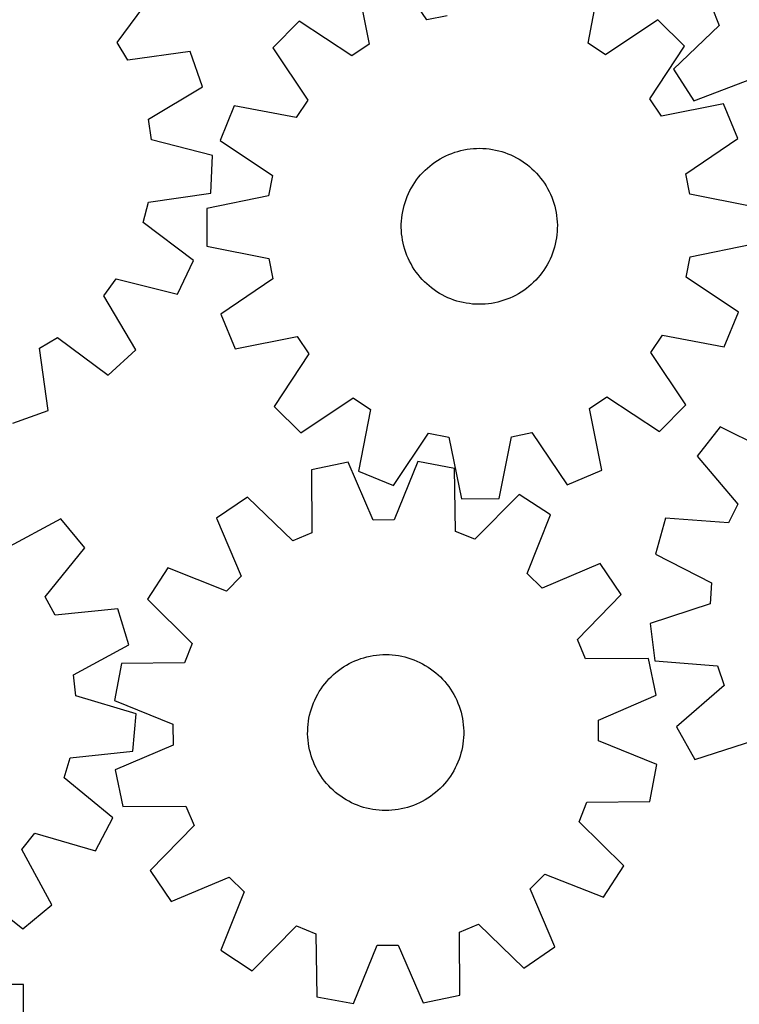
# Model space of a CAD drawing. Header units: millimetres. Extents: x 7 to 1243, y 7 to 1508.
# Tile 3 of 26: x 286 to 507, y 277 to 580. Entities that reach past the tile are written whole.
import ezdxf

# ---------------------------------------------------------------- set-up
doc = ezdxf.new("R2010")
doc.units = ezdxf.units.MM
doc.layers.add('CUT', color=7, linetype='CONTINUOUS', true_color=0x000000)

msp = doc.modelspace()

# ---------------------------------------------------------------- linework, layer by layer
at = {"layer": 'CUT'}
for p, q in [((410.777539, 579.543476), (399.895993, 595.575767)), ((389.254762, 591.12047), (393.04174, 572.117806)), ((460.409275, 572.374376), (464.051402, 591.405333)), ((315.503819, 572.650128), (327.037481, 588.219877)), ((498.332302, 583.785768), (500.657613, 577.791136)), ((371.520647, 579.172969), (363.3944, 570.984588)), ((387.709177, 568.52525), (371.520647, 579.172969)), ((417.078996, 580.821881), (410.777539, 579.543476)), ((481.876006, 579.593258), (465.769048, 568.822541)), ((490.064387, 571.467011), (481.876006, 579.593258)), ((500.657613, 577.791136), (486.695691, 564.355841)), ((318.7935, 567.125575), (315.503819, 572.650128)), ((337.977733, 569.847275), (318.7935, 567.125575)), ((341.832858, 558.974213), (337.977733, 569.847275)), ((363.3944, 570.984588), (374.165116, 554.87763)), ((393.04174, 572.117806), (387.709177, 568.52525)), ((465.769048, 568.822541), (460.409275, 572.374376)), ((479.416668, 555.278481), (490.064387, 571.467011)), ((486.695691, 564.355841), (492.885837, 554.620978)), ((492.885837, 554.620978), (510.974765, 561.565985)), ((325.218859, 549.003382), (341.832858, 558.974213)), ((374.165116, 554.87763), (370.613282, 549.517857)), ((483.009224, 549.945918), (479.416668, 555.278481)), ((351.582325, 553.159984), (347.20821, 542.485127)), ((370.613282, 549.517857), (351.582325, 553.159984)), ((502.011887, 553.732896), (483.009224, 549.945918)), ((506.467185, 543.091665), (502.011887, 553.732896)), ((326.143974, 542.640454), (325.218859, 549.003382)), ((344.909442, 537.813489), (326.143974, 542.640454)), ((347.20821, 542.485127), (363.32292, 531.726013)), ((490.434893, 532.210119), (506.467185, 543.091665)), ((420.31057, 539.114476), (421.25693, 539.365666)), ((421.25693, 539.365666), (422.212749, 539.578047)), ((422.212749, 539.578047), (423.176435, 539.751265)), ((423.176435, 539.751265), (424.146385, 539.88503)), ((424.146385, 539.88503), (425.120983, 539.979122)), ((425.120983, 539.979122), (426.098608, 540.033383)), ((426.098608, 540.033383), (427.077633, 540.047723)), ((427.077633, 540.047723), (428.056428, 540.022118)), ((428.056428, 540.022118), (429.033364, 539.95661)), ((429.033364, 539.95661), (430.006815, 539.851309)), ((430.006815, 539.851309), (430.975161, 539.70639)), ((430.975161, 539.70639), (431.93679, 539.522094)), ((431.93679, 539.522094), (432.890101, 539.298729)), ((344.310173, 526.292797), (344.909442, 537.813489)), ((413.264691, 535.771166), (414.080546, 536.31253)), ((414.080546, 536.31253), (414.917804, 536.820166)), ((414.917804, 536.820166), (415.775071, 537.293229)), ((415.775071, 537.293229), (416.65092, 537.730932)), ((416.65092, 537.730932), (417.543893, 538.132546)), ((417.543893, 538.132546), (418.452505, 538.497402)), ((418.452505, 538.497402), (419.375242, 538.824894)), ((419.375242, 538.824894), (420.31057, 539.114476)), ((432.890101, 539.298729), (433.833509, 539.036664)), ((433.833509, 539.036664), (434.765442, 538.736338)), ((434.765442, 538.736338), (435.684349, 538.398249)), ((435.684349, 538.398249), (436.588702, 538.022961)), ((436.588702, 538.022961), (437.476995, 537.611098)), ((437.476995, 537.611098), (438.347749, 537.163345)), ((438.347749, 537.163345), (439.199515, 536.680448)), ((439.199515, 536.680448), (440.030876, 536.163211)), ((409.552607, 532.591839), (410.241871, 533.287259)), ((410.241871, 533.287259), (410.958927, 533.953987)), ((410.958927, 533.953987), (411.702581, 534.590912)), ((411.702581, 534.590912), (412.471596, 535.196975)), ((412.471596, 535.196975), (413.264691, 535.771166)), ((440.030876, 536.163211), (440.840447, 535.612494)), ((440.840447, 535.612494), (441.626882, 535.029214)), ((441.626882, 535.029214), (442.388871, 534.414342)), ((442.388871, 534.414342), (443.125146, 533.768901)), ((443.125146, 533.768901), (443.834482, 533.093966)), ((363.32292, 531.726013), (362.092549, 525.415)), ((407.095677, 529.547052), (407.662793, 530.345222)), ((407.662793, 530.345222), (408.261994, 531.119595)), ((408.261994, 531.119595), (408.892281, 531.868883)), ((408.892281, 531.868883), (409.552607, 532.591839)), ((443.834482, 533.093966), (444.515698, 532.390659)), ((444.515698, 532.390659), (445.16766, 531.660152)), ((445.16766, 531.660152), (445.789284, 530.90366)), ((445.789284, 530.90366), (446.379533, 530.122443)), ((491.713299, 525.908662), (490.434893, 532.210119)), ((405.595996, 527.023237), (406.061417, 527.884677)), ((406.061417, 527.884677), (406.561588, 528.726415)), ((406.561588, 528.726415), (407.095677, 529.547052)), ((446.379533, 530.122443), (446.937427, 529.317801)), ((446.937427, 529.317801), (447.462036, 528.491072)), ((447.462036, 528.491072), (447.952488, 527.643633)), ((447.952488, 527.643633), (448.407966, 526.776895)), ((325.145168, 523.438853), (344.310173, 526.292797)), ((362.092549, 525.415), (343.116456, 521.497055)), ((404.096404, 523.409589), (404.415678, 524.335202)), ((404.415678, 524.335202), (404.77244, 525.247022)), ((404.77244, 525.247022), (405.166098, 526.143531)), ((405.166098, 526.143531), (405.595996, 527.023237)), ((448.407966, 526.776895), (448.827711, 525.8923)), ((448.827711, 525.8923), (449.211026, 524.99132)), ((449.211026, 524.99132), (449.557272, 524.075455)), ((510.718684, 522.135369), (491.713299, 525.908662)), ((323.564875, 517.206248), (325.145168, 523.438853)), ((343.116456, 521.497055), (343.160391, 509.960871)), ((403.368511, 520.565497), (403.572384, 521.523167)), ((403.572384, 521.523167), (403.81515, 522.471724)), ((403.81515, 522.471724), (404.096404, 523.409589)), ((449.557272, 524.075455), (449.865873, 523.146229)), ((449.865873, 523.146229), (450.136316, 522.205189)), ((450.136316, 522.205189), (450.368149, 521.253901)), ((450.368149, 521.253901), (450.560989, 520.293949)), ((402.993312, 517.653812), (403.078734, 518.629209)), ((403.078734, 518.629209), (403.203869, 519.600309)), ((403.203869, 519.600309), (403.368511, 520.565497)), ((450.560989, 520.293949), (450.714512, 519.32693)), ((450.714512, 519.32693), (450.828465, 518.354454)), ((450.828465, 518.354454), (450.902656, 517.378139)), ((339.054708, 505.565479), (323.564875, 517.206248)), ((402.942112, 515.69663), (402.947746, 516.675743)), ((402.976419, 514.718101), (402.942112, 515.69663)), ((402.947746, 516.675743), (402.993312, 517.653812)), ((450.93133, 515.420497), (450.885764, 514.442428)), ((450.902656, 517.378139), (450.936964, 516.39961)), ((450.936964, 516.39961), (450.93133, 515.420497)), ((403.050611, 513.741786), (402.976419, 514.718101)), ((403.164564, 512.76931), (403.050611, 513.741786)), ((403.318087, 511.802291), (403.164564, 512.76931)), ((450.675206, 512.495931), (450.510565, 511.530743)), ((450.800342, 513.467031), (450.675206, 512.495931)), ((450.885764, 514.442428), (450.800342, 513.467031)), ((343.160391, 509.960871), (362.165777, 506.187579)), ((403.510926, 510.842339), (403.318087, 511.802291)), ((403.74276, 509.891051), (403.510926, 510.842339)), ((404.013203, 508.950011), (403.74276, 509.891051)), ((450.063926, 509.624516), (449.782672, 508.686651)), ((450.306691, 510.573073), (450.063926, 509.624516)), ((450.510565, 511.530743), (450.306691, 510.573073)), ((491.786527, 506.68124), (510.76262, 510.599185)), ((362.165777, 506.187579), (363.444182, 499.886121)), ((404.321804, 508.020785), (404.013203, 508.950011)), ((404.66805, 507.10492), (404.321804, 508.020785)), ((405.051365, 506.20394), (404.66805, 507.10492)), ((405.47111, 505.319345), (405.051365, 506.20394)), ((449.106635, 506.849218), (448.712978, 505.952709)), ((449.463398, 507.761038), (449.106635, 506.849218)), ((449.782672, 508.686651), (449.463398, 507.761038)), ((490.556156, 500.370227), (491.786527, 506.68124)), ((334.092278, 495.151078), (339.054708, 505.565479)), ((405.926588, 504.452607), (405.47111, 505.319345)), ((406.417039, 503.605168), (405.926588, 504.452607)), ((406.941649, 502.778439), (406.417039, 503.605168)), ((447.317487, 503.369825), (446.783399, 502.549188)), ((447.817659, 504.211563), (447.317487, 503.369825)), ((448.28308, 505.073003), (447.817659, 504.211563)), ((448.712978, 505.952709), (448.28308, 505.073003)), ((407.499542, 501.973797), (406.941649, 502.778439)), ((408.089792, 501.19258), (407.499542, 501.973797)), ((408.711415, 500.436088), (408.089792, 501.19258)), ((409.363377, 499.705581), (408.711415, 500.436088)), ((444.986794, 500.227357), (444.326469, 499.504401)), ((445.617082, 500.976645), (444.986794, 500.227357)), ((446.216283, 501.751019), (445.617082, 500.976645)), ((446.783399, 502.549188), (446.216283, 501.751019)), ((506.670866, 489.611113), (490.556156, 500.370227)), ((311.448849, 494.695083), (315.293964, 499.848507)), ((315.293964, 499.848507), (334.092278, 495.151078)), ((363.444182, 499.886121), (347.411891, 489.004575)), ((410.044593, 499.002274), (409.363377, 499.705581)), ((410.753929, 498.327339), (410.044593, 499.002274)), ((411.490205, 497.681898), (410.753929, 498.327339)), ((412.252194, 497.067026), (411.490205, 497.681898)), ((413.038629, 496.483746), (412.252194, 497.067026)), ((442.176495, 497.505328), (441.40748, 496.899265)), ((442.920149, 498.142253), (442.176495, 497.505328)), ((443.637205, 498.808981), (442.920149, 498.142253)), ((444.326469, 499.504401), (443.637205, 498.808981)), ((321.30486, 478.012713), (311.448849, 494.695083)), ((413.8482, 495.933029), (413.038629, 496.483746)), ((414.679561, 495.415792), (413.8482, 495.933029)), ((415.531327, 494.932895), (414.679561, 495.415792)), ((416.402081, 494.485142), (415.531327, 494.932895)), ((417.290374, 494.073279), (416.402081, 494.485142)), ((418.194727, 493.697991), (417.290374, 494.073279)), ((436.335182, 493.963694), (435.426571, 493.598838)), ((437.228156, 494.365308), (436.335182, 493.963694)), ((438.104005, 494.803011), (437.228156, 494.365308)), ((438.961272, 495.276074), (438.104005, 494.803011)), ((439.79853, 495.78371), (438.961272, 495.276074)), ((440.614385, 496.325074), (439.79853, 495.78371)), ((441.40748, 496.899265), (440.614385, 496.325074)), ((419.113634, 493.359902), (418.194727, 493.697991)), ((420.045567, 493.059576), (419.113634, 493.359902)), ((420.988975, 492.797512), (420.045567, 493.059576)), ((421.942286, 492.574146), (420.988975, 492.797512)), ((422.903915, 492.38985), (421.942286, 492.574146)), ((423.872261, 492.244931), (422.903915, 492.38985)), ((424.845712, 492.13963), (423.872261, 492.244931)), ((425.822648, 492.074123), (424.845712, 492.13963)), ((426.801443, 492.048517), (425.822648, 492.074123)), ((427.780468, 492.062857), (426.801443, 492.048517)), ((428.758093, 492.117118), (427.780468, 492.062857)), ((429.732691, 492.21121), (428.758093, 492.117118)), ((430.70264, 492.344976), (429.732691, 492.21121)), ((431.666327, 492.518193), (430.70264, 492.344976)), ((432.622145, 492.730574), (431.666327, 492.518193)), ((433.568506, 492.981764), (432.622145, 492.730574)), ((434.503833, 493.271346), (433.568506, 492.981764)), ((435.426571, 493.598838), (434.503833, 493.271346)), ((347.411891, 489.004575), (351.867188, 478.363344)), ((502.296751, 478.936256), (506.670866, 489.611113)), ((291.640452, 478.534082), (297.165005, 481.823763)), ((297.165005, 481.823763), (312.734753, 470.290101)), ((351.867188, 478.363344), (370.869852, 482.150322)), ((370.869852, 482.150322), (374.462408, 476.817759)), ((479.713959, 477.21861), (483.265794, 482.578383)), ((483.265794, 482.578383), (502.296751, 478.936256)), ((294.362151, 459.349849), (291.640452, 478.534082)), ((312.734753, 470.290101), (321.30486, 478.012713)), ((374.462408, 476.817759), (363.814689, 460.629229)), ((490.484675, 461.111652), (479.713959, 477.21861)), ((363.814689, 460.629229), (372.00307, 452.502982)), ((372.00307, 452.502982), (388.110028, 463.273699)), ((388.110028, 463.273699), (393.4698, 459.721864)), ((460.837336, 459.978434), (466.169899, 463.57099)), ((466.169899, 463.57099), (482.358429, 452.923271)), ((482.358429, 452.923271), (490.484675, 461.111652)), ((283.489089, 455.494724), (294.362151, 459.349849)), ((393.4698, 459.721864), (389.827673, 440.690907)), ((464.624314, 440.97577), (460.837336, 459.978434)), ((400.502531, 436.316792), (411.261645, 452.431502)), ((411.261645, 452.431502), (417.572657, 451.201131)), ((436.800079, 451.274359), (443.101537, 452.552764)), ((443.101537, 452.552764), (453.983083, 436.520473)), ((501.027626, 454.390247), (493.906489, 445.314187)), ((518.342388, 445.693039), (501.027626, 454.390247)), ((417.572657, 451.201131), (421.490603, 432.225038)), ((433.026787, 432.268973), (436.800079, 451.274359)), ((386.634184, 443.469849), (375.342132, 441.108698)), ((394.285323, 425.668094), (386.634184, 443.469849)), ((408.01637, 443.678955), (400.714843, 425.730971)), ((419.352439, 441.539094), (408.01637, 443.678955)), ((493.906489, 445.314187), (506.473549, 430.565919)), ((375.342132, 441.108698), (375.464797, 421.732749)), ((389.827673, 440.690907), (400.502531, 436.316792)), ((419.608733, 422.164452), (419.352439, 441.539094)), ((453.983083, 436.520473), (464.624314, 440.97577)), ((439.187024, 433.549674), (425.572897, 419.762072)), ((448.841297, 427.234574), (439.187024, 433.549674)), ((355.667589, 432.732901), (346.138668, 426.2302)), ((369.548757, 419.214187), (355.667589, 432.732901)), ((421.490603, 432.225038), (433.026787, 432.268973)), ((506.473549, 430.565919), (503.567677, 424.830188)), ((441.663727, 409.23666), (448.841297, 427.234574)), ((298.189127, 425.98392), (281.124387, 416.805844)), ((305.561323, 417.110579), (298.189127, 425.98392)), ((346.138668, 426.2302), (353.66685, 408.3761)), ((400.714843, 425.730971), (394.285323, 425.668094)), ((484.242646, 426.239289), (481.13683, 415.128961)), ((503.567677, 424.830188), (484.242646, 426.239289)), ((375.464797, 421.732749), (369.548757, 419.214187)), ((425.572897, 419.762072), (419.608733, 422.164452)), ((293.411668, 402.016596), (305.561323, 417.110579)), ((481.13683, 415.128961), (498.391198, 406.312543)), ((464.108646, 412.262945), (446.254546, 404.734763)), ((470.611347, 402.734024), (464.108646, 412.262945)), ((331.167039, 410.962851), (324.851939, 401.308578)), ((349.164953, 403.785281), (331.167039, 410.962851)), ((446.254546, 404.734763), (441.663727, 409.23666)), ((353.66685, 408.3761), (349.164953, 403.785281)), ((498.391198, 406.312543), (497.901492, 399.901391)), ((296.476823, 396.364383), (293.411668, 402.016596)), ((324.851939, 401.308578), (338.639541, 387.694451)), ((457.092634, 388.852856), (470.611347, 402.734024)), ((315.754885, 398.313427), (296.476823, 396.364383)), ((319.170226, 387.294311), (315.754885, 398.313427)), ((497.901492, 399.901391), (479.508251, 393.80786)), ((479.508251, 393.80786), (480.89059, 382.354712)), ((459.611195, 382.936816), (457.092634, 388.852856)), ((302.169191, 377.998761), (319.170226, 387.294311)), ((338.639541, 387.694451), (336.237161, 381.730287)), ((386.902956, 381.468379), (387.777303, 381.909075)), ((387.777303, 381.909075), (388.668897, 382.313741)), ((388.668897, 382.313741), (389.576255, 382.681703)), ((389.576255, 382.681703), (390.497867, 383.012349)), ((390.497867, 383.012349), (391.432198, 383.305129)), ((391.432198, 383.305129), (392.377694, 383.559555)), ((392.377694, 383.559555), (393.332781, 383.775204)), ((393.332781, 383.775204), (394.295869, 383.951717)), ((394.295869, 383.951717), (395.265355, 384.0888)), ((395.265355, 384.0888), (396.239626, 384.186225)), ((396.239626, 384.186225), (397.21706, 384.243829)), ((397.21706, 384.243829), (398.19603, 384.261518)), ((398.19603, 384.261518), (399.174906, 384.239261)), ((399.174906, 384.239261), (400.152061, 384.177096)), ((400.152061, 384.177096), (401.125866, 384.075125)), ((401.125866, 384.075125), (402.094702, 383.93352)), ((402.094702, 383.93352), (403.056956, 383.752514)), ((403.056956, 383.752514), (404.011026, 383.532411)), ((404.011026, 383.532411), (404.955324, 383.273575)), ((404.955324, 383.273575), (405.888279, 382.976438)), ((405.888279, 382.976438), (406.808338, 382.641495)), ((406.808338, 382.641495), (407.713969, 382.269302)), ((407.713969, 382.269302), (408.603665, 381.86048)), ((408.603665, 381.86048), (409.475946, 381.415708)), ((478.987144, 383.059481), (459.611195, 382.936816)), ((481.348295, 371.767429), (478.987144, 383.059481)), ((480.89059, 382.354712), (500.205444, 380.812365)), ((316.862519, 381.473993), (314.722658, 370.137924)), ((336.237161, 381.730287), (316.862519, 381.473993)), ((382.098263, 378.112682), (382.839734, 378.752147)), ((382.839734, 378.752147), (383.606671, 379.360837)), ((383.606671, 379.360837), (384.397797, 379.937738)), ((384.397797, 379.937738), (385.211796, 380.481889)), ((385.211796, 380.481889), (386.047312, 380.992386)), ((386.047312, 380.992386), (386.902956, 381.468379)), ((409.475946, 381.415708), (410.329359, 380.935728)), ((410.329359, 380.935728), (411.162484, 380.421337)), ((411.162484, 380.421337), (411.973935, 379.873393)), ((411.973935, 379.873393), (412.76236, 379.292806)), ((412.76236, 379.292806), (413.526448, 378.680544)), ((500.205444, 380.812365), (502.206457, 374.70183)), ((302.838017, 371.603813), (302.169191, 377.998761)), ((379.411041, 375.269081), (380.038761, 376.02052)), ((380.038761, 376.02052), (380.69661, 376.745731)), ((380.69661, 376.745731), (381.383492, 377.443505)), ((381.383492, 377.443505), (382.098263, 378.112682)), ((413.526448, 378.680544), (414.264927, 378.037626)), ((414.264927, 378.037626), (414.976567, 377.365121)), ((414.976567, 377.365121), (415.660185, 376.664149)), ((415.660185, 376.664149), (416.314642, 375.935876)), ((416.314642, 375.935876), (416.93885, 375.181515)), ((377.221542, 372.026654), (377.718831, 372.870099)), ((377.718831, 372.870099), (378.250109, 373.692558)), ((378.250109, 373.692558), (378.814492, 374.492662)), ((378.814492, 374.492662), (379.411041, 375.269081)), ((416.93885, 375.181515), (417.531768, 374.402322)), ((417.531768, 374.402322), (418.092411, 373.599592)), ((418.092411, 373.599592), (418.619845, 372.774663)), ((418.619845, 372.774663), (419.113193, 371.928907)), ((502.206457, 374.70183), (487.545212, 362.033353)), ((321.39449, 366.0271), (302.838017, 371.603813)), ((314.722658, 370.137924), (332.670642, 362.836397)), ((375.941596, 369.384606), (376.332184, 370.282456)), ((376.332184, 370.282456), (376.75907, 371.163628)), ((376.75907, 371.163628), (377.221542, 372.026654)), ((419.113193, 371.928907), (419.571632, 371.063731)), ((419.571632, 371.063731), (419.994401, 370.180577)), ((419.994401, 370.180577), (420.380796, 369.280913)), ((463.54654, 364.11629), (481.348295, 371.767429)), ((374.993804, 366.606049), (375.271848, 367.544871)), ((375.271848, 367.544871), (375.587954, 368.471571)), ((375.587954, 368.471571), (375.941596, 369.384606)), ((420.380796, 369.280913), (420.730173, 368.366238)), ((420.730173, 368.366238), (421.041951, 367.438073)), ((421.041951, 367.438073), (421.31561, 366.497964)), ((320.33302, 354.53977), (321.39449, 366.0271)), ((374.270536, 362.761038), (374.392349, 363.73256)), ((374.392349, 363.73256), (374.553688, 364.698306)), ((374.553688, 364.698306), (374.754284, 365.656667)), ((374.754284, 365.656667), (374.993804, 366.606049)), ((421.31561, 366.497964), (421.550697, 365.547475)), ((421.550697, 365.547475), (421.746819, 364.588188)), ((421.746819, 364.588188), (421.903649, 363.6217)), ((421.903649, 363.6217), (422.020927, 362.649619)), ((463.609417, 357.68677), (463.54654, 364.11629)), ((332.670642, 362.836397), (332.733519, 356.406877)), ((374.143946, 359.828008), (374.146231, 360.807136)), ((374.146231, 360.807136), (374.188451, 361.785355)), ((374.188451, 361.785355), (374.270536, 362.761038)), ((422.020927, 362.649619), (422.098458, 361.673564)), ((422.098458, 361.673564), (422.136113, 360.695158)), ((422.136113, 360.695158), (422.133828, 359.716031)), ((487.545212, 362.033353), (493.205256, 351.981022)), ((374.181601, 358.849603), (374.143946, 359.828008)), ((374.259132, 357.873548), (374.181601, 358.849603)), ((374.37641, 356.901467), (374.259132, 357.873548)), ((422.009523, 357.762129), (421.88771, 356.790606)), ((422.091608, 358.737812), (422.009523, 357.762129)), ((422.133828, 359.716031), (422.091608, 358.737812)), ((481.557401, 350.385243), (463.609417, 357.68677)), ((493.205256, 351.981022), (511.640085, 357.947554)), ((301.06886, 352.457816), (320.33302, 354.53977)), ((332.733519, 356.406877), (314.931764, 348.755738)), ((374.53324, 355.934979), (374.37641, 356.901467)), ((374.729362, 354.975692), (374.53324, 355.934979)), ((374.964448, 354.025203), (374.729362, 354.975692)), ((421.525774, 354.866499), (421.286255, 353.917118)), ((421.726371, 355.824861), (421.525774, 354.866499)), ((421.88771, 356.790606), (421.726371, 355.824861)), ((299.239533, 346.293706), (301.06886, 352.457816)), ((375.238108, 353.085093), (374.964448, 354.025203)), ((375.549886, 352.156929), (375.238108, 353.085093)), ((375.899263, 351.242253), (375.549886, 352.156929)), ((420.692105, 352.051596), (420.338463, 351.138561)), ((421.008211, 352.978296), (420.692105, 352.051596)), ((421.286255, 353.917118), (421.008211, 352.978296)), ((314.931764, 348.755738), (317.292915, 337.463686)), ((376.285658, 350.34259), (375.899263, 351.242253)), ((376.708427, 349.459435), (376.285658, 350.34259)), ((377.166866, 348.59426), (376.708427, 349.459435)), ((377.660214, 347.748504), (377.166866, 348.59426)), ((419.058517, 348.496512), (418.561228, 347.653068)), ((419.520989, 349.359539), (419.058517, 348.496512)), ((419.947875, 350.240711), (419.520989, 349.359539)), ((420.338463, 351.138561), (419.947875, 350.240711)), ((479.41754, 339.049174), (481.557401, 350.385243)), ((314.249363, 334.04024), (299.239533, 346.293706)), ((378.187648, 346.923575), (377.660214, 347.748504)), ((378.748291, 346.120845), (378.187648, 346.923575)), ((379.341209, 345.341652), (378.748291, 346.120845)), ((417.465567, 346.030504), (416.869018, 345.254086)), ((418.02995, 346.830609), (417.465567, 346.030504)), ((418.561228, 347.653068), (418.02995, 346.830609)), ((379.965417, 344.587291), (379.341209, 345.341652)), ((380.619874, 343.859018), (379.965417, 344.587291)), ((381.303492, 343.158046), (380.619874, 343.859018)), ((382.015132, 342.485541), (381.303492, 343.158046)), ((382.753611, 341.842622), (382.015132, 342.485541)), ((414.181796, 342.410485), (413.440325, 341.77102)), ((414.896567, 343.079662), (414.181796, 342.410485)), ((415.583449, 343.777436), (414.896567, 343.079662)), ((416.241298, 344.502646), (415.583449, 343.777436)), ((416.869018, 345.254086), (416.241298, 344.502646)), ((383.517699, 341.23036), (382.753611, 341.842622)), ((384.306124, 340.649774), (383.517699, 341.23036)), ((385.117575, 340.10183), (384.306124, 340.649774)), ((385.9507, 339.587439), (385.117575, 340.10183)), ((386.804113, 339.107459), (385.9507, 339.587439)), ((410.232747, 339.530781), (409.377103, 339.054788)), ((411.068263, 340.041278), (410.232747, 339.530781)), ((411.882262, 340.585429), (411.068263, 340.041278)), ((412.673388, 341.16233), (411.882262, 340.585429)), ((413.440325, 341.77102), (412.673388, 341.16233)), ((317.292915, 337.463686), (336.668863, 337.586351)), ((336.668863, 337.586351), (339.187425, 331.670311)), ((387.676394, 338.662687), (386.804113, 339.107459)), ((388.56609, 338.253865), (387.676394, 338.662687)), ((389.471721, 337.881672), (388.56609, 338.253865)), ((390.39178, 337.546729), (389.471721, 337.881672)), ((391.324735, 337.249592), (390.39178, 337.546729)), ((392.269033, 336.990756), (391.324735, 337.249592)), ((393.223103, 336.770653), (392.269033, 336.990756)), ((394.185357, 336.589647), (393.223103, 336.770653)), ((395.154193, 336.448042), (394.185357, 336.589647)), ((396.127998, 336.346071), (395.154193, 336.448042)), ((397.105152, 336.283906), (396.127998, 336.346071)), ((400.040433, 336.336942), (399.062999, 336.279337)), ((401.014704, 336.434367), (400.040433, 336.336942)), ((401.98419, 336.57145), (401.014704, 336.434367)), ((402.947278, 336.747963), (401.98419, 336.57145)), ((403.902365, 336.963612), (402.947278, 336.747963)), ((404.847861, 337.218038), (403.902365, 336.963612)), ((405.782192, 337.510817), (404.847861, 337.218038)), ((406.703804, 337.841464), (405.782192, 337.510817)), ((407.611162, 338.209426), (406.703804, 337.841464)), ((408.502756, 338.614092), (407.611162, 338.209426)), ((409.377103, 339.054788), (408.502756, 338.614092)), ((457.640518, 332.828716), (460.042898, 338.79288)), ((460.042898, 338.79288), (479.41754, 339.049174)), ((308.872683, 323.833538), (314.249363, 334.04024)), ((398.084029, 336.261649), (397.105152, 336.283906)), ((399.062999, 336.279337), (398.084029, 336.261649)), ((339.187425, 331.670311), (325.668712, 317.789143)), ((471.42812, 319.214589), (457.640518, 332.828716)), ((286.229209, 324.287296), (290.278189, 329.282138)), ((290.278189, 329.282138), (308.872683, 323.833538)), ((295.407286, 307.222557), (286.229209, 324.287296)), ((465.11302, 309.560316), (471.42812, 319.214589)), ((325.668712, 317.789143), (332.171413, 308.260222)), ((332.171413, 308.260222), (350.025513, 315.788404)), ((350.025513, 315.788404), (354.616332, 311.286507)), ((442.613209, 312.147067), (447.115106, 316.737885)), ((447.115106, 316.737885), (465.11302, 309.560316)), ((450.141391, 294.292967), (442.613209, 312.147067)), ((271.439962, 312.000015), (286.533945, 299.85036)), ((354.616332, 311.286507), (347.438762, 293.288593)), ((286.533945, 299.85036), (295.407286, 307.222557)), ((357.093035, 286.973493), (370.707162, 300.761095)), ((370.707162, 300.761095), (376.671326, 298.358715)), ((420.815262, 298.790417), (426.731302, 301.308979)), ((426.731302, 301.308979), (440.61247, 287.790266)), ((376.671326, 298.358715), (376.92762, 278.984073)), ((420.937927, 279.414469), (420.815262, 298.790417)), ((388.263689, 276.844212), (395.565216, 294.792196)), ((395.565216, 294.792196), (401.994736, 294.855073)), ((401.994736, 294.855073), (409.645875, 277.053318)), ((440.61247, 287.790266), (450.141391, 294.292967)), ((347.438762, 293.288593), (357.093035, 286.973493)), ((286.716487, 282.750799), (178.716487, 282.750799)), ((286.716487, 216.750799), (286.716487, 282.750799)), ((376.92762, 278.984073), (388.263689, 276.844212)), ((409.645875, 277.053318), (420.937927, 279.414469))]:
    msp.add_line(p, q, dxfattribs=at)

doc.saveas('drawing.dxf')
